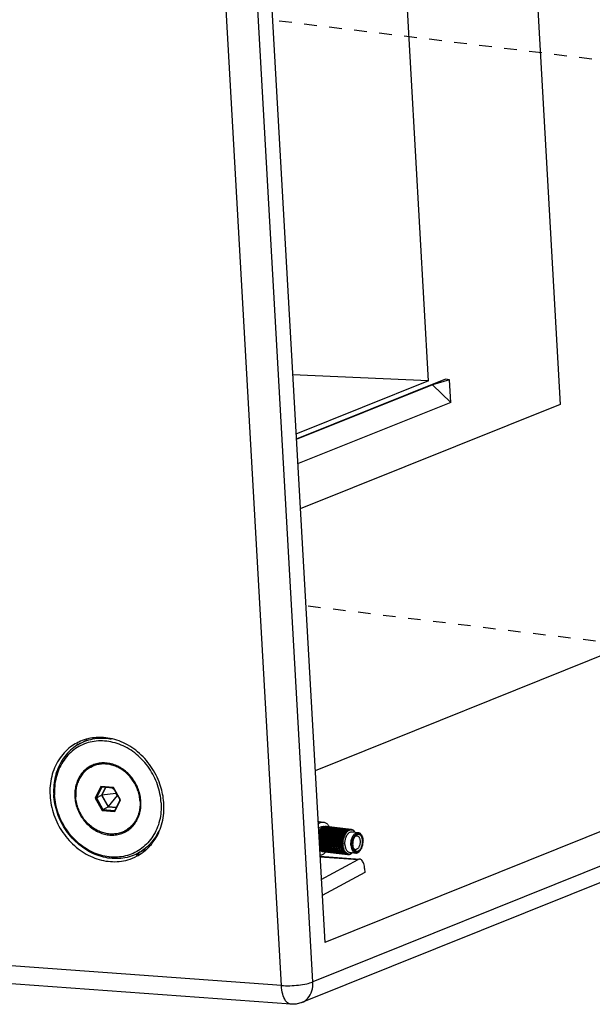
# Model space of a CAD drawing. Header units: inches. Extents: x -4 to 262, y 56 to 231.
# Tile 69 of 162: x 88.13 to 93.59, y 156.95 to 166.33. Entities that reach past the tile are written whole.
import ezdxf

# ---------------------------------------------------------------- set-up
doc = ezdxf.new("R2010")
doc.units = ezdxf.units.IN
doc.header["$LTSCALE"] = 1.2
doc.header["$MEASUREMENT"] = 0
doc.linetypes.add('DASHED', pattern=[0.2, 0.1, -0.1])
doc.layers.get('0').update_dxf_attribs({"linetype": 'CONTINUOUS'})
for name, color, linetype in [('02___PRT_ALL_AXES', 7, 'CONTINUOUS'), ('3_ALL_AXES', 7, 'CONTINUOUS'), ('7_ALL_FEATURES', 7, 'CONTINUOUS')]:
    doc.layers.add(name, color=color, linetype=linetype)

msp = doc.modelspace()

# ---------------------------------------------------------------- linework, layer by layer
at = {"color": 7, "linetype": 'Continuous'}
for p, q in [((89.7388, 180.5132), (91.0419, 157.5447)), ((97.8538, 160.2822), (91.0419, 157.5447)), ((88.9079, 159.0286), (88.8538, 158.9187)), ((88.916, 159.0226), (88.8654, 158.92)), ((88.8654, 158.92), (88.9155, 158.9469)), ((88.9079, 159.0286), (88.916, 159.0226)), ((89.0292, 159.0198), (88.9079, 159.0286)), ((88.9516, 159.02), (88.9155, 158.9469)), ((88.9155, 158.9469), (88.9782, 158.8361)), ((89.0292, 159.0144), (88.916, 159.0226)), ((88.9536, 159.0199), (88.9175, 158.9467)), ((89.0514, 158.9631), (88.9175, 158.9467)), ((88.9175, 158.9467), (88.9791, 158.8379)), ((89.0626, 158.9434), (88.9791, 158.8379)), ((89.0393, 158.9964), (89.0122, 159.0156)), ((89.0292, 159.0198), (89.0292, 159.0144)), ((89.0963, 158.9011), (89.0292, 159.0198)), ((89.0918, 158.9036), (89.0292, 159.0144)), ((89.0545, 158.9695), (89.0514, 158.9631)), ((89.0514, 158.9631), (89.0626, 158.9434)), ((89.0626, 158.9434), (89.0696, 158.9428)), ((88.8538, 158.9187), (88.8654, 158.92)), ((88.8538, 158.9187), (88.9209, 158.8)), ((88.8654, 158.92), (88.9281, 158.8092)), ((89.0413, 158.801), (89.0918, 158.9036)), ((89.0422, 158.7912), (89.0963, 158.9011)), ((89.0845, 158.9165), (89.0861, 158.892)), ((89.0963, 158.9011), (89.0918, 158.9036)), ((88.9209, 158.8), (88.9281, 158.8092)), ((88.9209, 158.8), (89.0422, 158.7912)), ((88.9281, 158.8092), (88.9782, 158.8361)), ((88.9281, 158.8092), (89.0413, 158.801)), ((88.9782, 158.8361), (89.0558, 158.8305)), ((88.9791, 158.8379), (89.0567, 158.8323)), ((89.0422, 158.7912), (89.0413, 158.801))]:
    msp.add_line(p, q, dxfattribs=at)
at = {"color": 4, "linetype": 'DASHED'}
for p, q in [((95.7303, 165.6973), (90.5437, 166.3261)), ((94.5759, 160.298), (90.8601, 160.7485))]:
    msp.add_line(p, q, dxfattribs=at)
at = {"layer": '02___PRT_ALL_AXES', "color": 7, "linetype": 'Continuous'}
for p, q in [((88.705, 159.4352), (88.7765, 159.4735)), ((88.8123, 159.2135), (88.8391, 159.2279)), ((88.8746, 159.2436), (88.8724, 159.2427)), ((89.2759, 158.8024), (89.2733, 158.7904)), ((90.9888, 158.6958), (91.0305, 158.6907)), ((89.1378, 158.6063), (89.1646, 158.6207)), ((89.2113, 158.6529), (89.2055, 158.648)), ((91.3026, 158.5983), (91.3604, 158.5913)), ((89.263, 158.3942), (89.3346, 158.4326)), ((91.2789, 158.4028), (91.3367, 158.3958))]:
    msp.add_line(p, q, dxfattribs=at)
for points, start_tangent, end_tangent in [([(88.8399, 159.2262), (88.8123, 159.2135)], (-0.931506, -0.363726), (-0.881342, -0.472478)), ([(88.8391, 159.2279), (88.8794, 159.2454)], (0.881334, 0.472493), (0.946423, 0.32293)), ([(88.8724, 159.2427), (88.8391, 159.2279)], (-0.939912, -0.341417), (-0.881371, -0.472424)), ([(88.9791, 159.2407), (88.9333, 159.244), (88.8885, 159.2399), (88.8455, 159.2284), (88.8399, 159.2262)], (-0.988416, 0.151767), (-0.931506, -0.363726)), ([(88.9065, 159.2525), (88.8746, 159.2436)], (-0.977927, -0.208946), (-0.943114, -0.332469)), ([(88.8794, 159.2454), (88.9049, 159.2528)], (0.946423, 0.32293), (0.97334, 0.229366)), ([(89.1118, 159.1875), (89.0694, 159.2121), (89.0248, 159.23), (88.9791, 159.2407)], (-0.828108, 0.560569), (-0.988416, 0.151767)), ([(88.8123, 159.2135), (88.8055, 159.2097), (88.7693, 159.1844), (88.7376, 159.153), (88.7113, 159.1161), (88.6909, 159.0746), (88.6768, 159.0294), (88.6693, 158.9816), (88.6687, 158.9322)], (-0.881342, -0.472478), (0.056642, -0.998395)), ([(89.2814, 158.8876), (89.2751, 158.9376), (89.2622, 158.9869), (89.2428, 159.0345), (89.2175, 159.0793), (89.1867, 159.1203), (89.1512, 159.1567), (89.1118, 159.1875)], (-0.056642, 0.998395), (-0.828108, 0.560569)), ([(89.1378, 158.6063), (89.1046, 158.5914), (89.0617, 158.5799), (89.0168, 158.5758), (88.971, 158.5791), (88.9253, 158.5898), (88.8807, 158.6077), (88.8383, 158.6323), (88.7989, 158.6631), (88.7634, 158.6995), (88.7326, 158.7405), (88.7073, 158.7853), (88.6879, 158.8329), (88.675, 158.8822), (88.6687, 158.9322)], (-0.881342, -0.472478), (-0.056642, 0.998395)), ([(89.2814, 158.8876), (89.2808, 158.8382), (89.2759, 158.8024)], (0.056642, -0.998395), (-0.188374, -0.982097)), ([(89.2733, 158.7904), (89.2592, 158.7452), (89.2388, 158.7037), (89.2125, 158.6668), (89.1808, 158.6354), (89.1636, 158.6222)], (-0.225521, -0.974238), (-0.8187, -0.574221)), ([(89.2208, 158.6608), (89.199, 158.6426), (89.1646, 158.6207)], (-0.732983, -0.680247), (-0.881334, -0.472493)), ([(89.2235, 158.6642), (89.2113, 158.6529)], (-0.711387, -0.702801), (-0.754807, -0.655947)), ([(90.9766, 158.6958), (90.9817, 158.6961), (90.9888, 158.6958)], (0.993437, 0.114381), (0.992741, -0.120276)), ([(90.9778, 158.6704), (90.9829, 158.6748), (90.9962, 158.6836), (91.0098, 158.6891), (91.0234, 158.6911), (91.0305, 158.6907)], (0.736853, 0.676054), (0.992741, -0.120276)), ([(91.0305, 158.6907), (91.0367, 158.6896), (91.0495, 158.6846), (91.0615, 158.6763), (91.0723, 158.6648), (91.0818, 158.6504), (91.0827, 158.6487)], (0.992741, -0.120276), (0.470926, -0.882173)), ([(89.1636, 158.6222), (89.1446, 158.6101), (89.1378, 158.6063)], (-0.8187, -0.574221), (-0.881342, -0.472478)), ([(89.181, 158.6302), (89.1714, 158.6244), (89.1646, 158.6207)], (-0.843478, -0.537164), (-0.881371, -0.472424)), ([(89.2055, 158.648), (89.181, 158.6302)], (-0.774048, -0.633127), (-0.843478, -0.537164)), ([(91.234, 158.4777), (91.2339, 158.4937), (91.2353, 158.5099), (91.2383, 158.5258), (91.2427, 158.541), (91.2483, 158.5552), (91.2552, 158.5678), (91.263, 158.5786), (91.2716, 158.5873), (91.2807, 158.5936), (91.2901, 158.5974), (91.2995, 158.5985), (91.3026, 158.5983)], (-0.056642, 0.998395), (0.992662, -0.12092)), ([(91.234, 158.4777), (91.2357, 158.4624), (91.2388, 158.448), (91.2434, 158.4351), (91.2493, 158.424), (91.2563, 158.415), (91.2642, 158.4083), (91.2729, 158.4042), (91.2789, 158.4028)], (0.056642, -0.998395), (0.992662, -0.12092)), ([(90.9946, 158.3779), (90.9998, 158.3777), (91.0134, 158.3797), (91.027, 158.3851), (91.0402, 158.3939), (91.0528, 158.4059), (91.0533, 158.4064)], (0.996623, -0.082109), (0.667767, 0.744371))]:
    msp.add_spline(points, degree=3, dxfattribs=dict(at, start_tangent=start_tangent, end_tangent=end_tangent))
at = {"layer": '3_ALL_AXES', "color": 7, "linetype": 'Continuous'}
for p, q in [((88.7755, 159.4814), (88.7666, 159.4789)), ((88.7927, 159.4856), (88.7755, 159.4814)), ((89.2647, 158.3842), (89.2815, 158.3894)), ((89.34, 158.4269), (89.348, 158.4342))]:
    msp.add_line(p, q, dxfattribs=at)
for points, start_tangent, end_tangent in [([(88.6777, 159.4428), (88.6201, 159.4061)], (-0.88135, -0.472464), (-0.799334, -0.600887)), ([(88.6888, 159.4345), (88.6725, 159.4192)], (-0.745995, -0.665952), (-0.71235, -0.701824)), ([(88.6976, 159.4529), (88.6777, 159.4428)], (-0.90357, -0.42844), (-0.88135, -0.472464)), ([(88.7666, 159.4789), (88.6976, 159.4529)], (-0.961301, -0.275502), (-0.90357, -0.42844)), ([(88.9326, 159.4957), (88.7927, 159.4856)], (-0.997367, 0.07252), (-0.975989, -0.217819)), ([(89.5059, 158.8995), (89.4718, 159.0501), (89.3854, 159.2203), (89.2579, 159.3597), (89.1019, 159.4546), (88.9326, 159.4957)], (-0.108369, 0.994111), (-0.997367, 0.07252)), ([(88.6201, 159.4061), (88.5074, 159.2841), (88.4397, 159.1251), (88.4235, 158.9446)], (-0.799334, -0.600887), (0.05656, -0.998399)), ([(88.4235, 158.9446), (88.4604, 158.7601), (88.5468, 158.5899), (88.6743, 158.4505), (88.8303, 158.3557), (88.9996, 158.3146)], (0.05656, -0.998399), (0.997367, -0.07252)), ([(89.4248, 158.5261), (89.4925, 158.6851), (89.5087, 158.8656)], (0.540634, 0.841258), (-0.05656, 0.998399)), ([(89.5087, 158.8656), (89.5059, 158.8995)], (-0.05656, 0.998399), (-0.108369, 0.994111)), ([(89.348, 158.4342), (89.4248, 158.5261)], (0.733024, 0.680203), (0.540634, 0.841258)), ([(89.2438, 158.3787), (89.2647, 158.3842)], (0.973122, 0.230289), (0.961051, 0.276371)), ([(89.2545, 158.3674), (89.2733, 158.378)], (0.88135, 0.472464), (0.857761, 0.514049)), ([(89.2733, 158.378), (89.3122, 158.4041)], (0.857761, 0.514049), (0.799334, 0.600887)), ([(89.3122, 158.4041), (89.34, 158.4269)], (0.799334, 0.600887), (0.748912, 0.662669)), ([(88.9996, 158.3146), (89.1657, 158.3313), (89.2545, 158.3674)], (0.997367, -0.07252), (0.88135, 0.472464))]:
    msp.add_spline(points, degree=3, dxfattribs=dict(at, start_tangent=start_tangent, end_tangent=end_tangent))
at = {"layer": '7_ALL_FEATURES', "color": 7, "linetype": 'Continuous'}
for p, q in [((90.6286, 157.1337), (88.3363, 197.5386)), ((90.9285, 157.1679), (88.6362, 197.5728)), ((92.2171, 181.5092), (93.286, 162.6687)), ((92.0308, 162.8929), (91.0023, 181.021)), ((92.0308, 162.8929), (90.7352, 162.9498)), ((92.0308, 162.8929), (90.7673, 162.3852)), ((92.1932, 162.9082), (90.7701, 162.3363)), ((92.2304, 162.9023), (92.0701, 162.8549)), ((92.2304, 162.9023), (92.1932, 162.9082)), ((92.2426, 162.6877), (92.2304, 162.9023)), ((92.0701, 162.8549), (90.7703, 162.3325)), ((92.0701, 162.8549), (92.2426, 162.6877)), ((92.2426, 162.6877), (90.7834, 162.1013)), ((93.286, 162.6687), (90.8077, 161.6727)), ((94.9183, 160.7741), (90.9492, 159.1791)), ((98.0039, 160.0114), (90.9285, 157.1679)), ((97.8995, 159.8155), (90.824, 156.9721)), ((90.6286, 157.1337), (60.1385, 159.3507)), ((90.7189, 156.9556), (60.2397, 159.1718)), ((88.8104, 159.2153), (88.8048, 159.2101)), ((88.8113, 159.2161), (88.8104, 159.2153)), ((88.8117, 159.2165), (88.8113, 159.2161)), ((89.1316, 158.6021), (89.1384, 158.6038)), ((90.9824, 158.5936), (91.2229, 158.5644)), ((90.983, 158.582), (91.2187, 158.5534)), ((90.9832, 158.5829), (91.2283, 158.5532)), ((90.9832, 158.5793), (91.2178, 158.5509)), ((90.9833, 158.596), (91.2239, 158.5668)), ((90.9836, 158.5726), (91.2249, 158.5433)), ((90.9838, 158.5693), (91.2239, 158.5401)), ((90.9839, 158.5672), (91.2143, 158.5392)), ((90.9844, 158.5859), (91.2294, 158.5562)), ((90.9894, 158.6084), (90.9882, 158.6062)), ((90.9882, 158.6062), (90.9898, 158.598)), ((90.9882, 158.6062), (91.2289, 158.577)), ((90.9894, 158.6084), (91.2301, 158.5792)), ((90.9898, 158.598), (91.2348, 158.5682)), ((90.9963, 158.6195), (90.995, 158.6176)), ((90.995, 158.6176), (90.9959, 158.6089)), ((90.995, 158.6176), (91.2357, 158.5884)), ((90.9959, 158.6089), (90.9957, 158.6076)), ((90.9959, 158.6089), (91.2409, 158.5792)), ((90.9963, 158.6195), (91.237, 158.5903)), ((91.0039, 158.6293), (91.0024, 158.6276)), ((91.0024, 158.6276), (91.0027, 158.6187)), ((91.0024, 158.6276), (91.2431, 158.5984)), ((91.0039, 158.6293), (91.2446, 158.6001)), ((91.0104, 158.6361), (91.0101, 158.6285)), ((91.012, 158.6375), (91.0104, 158.6361)), ((91.0104, 158.6361), (91.2511, 158.6069)), ((91.012, 158.6375), (91.2526, 158.6083)), ((91.0188, 158.643), (91.0181, 158.6368)), ((91.0204, 158.644), (91.0188, 158.643)), ((91.0188, 158.643), (91.2595, 158.6138)), ((91.0204, 158.644), (91.2611, 158.6149)), ((91.0271, 158.6459), (91.0251, 158.6461)), ((91.0275, 158.6481), (91.0266, 158.6433)), ((91.0292, 158.6488), (91.0275, 158.6481)), ((91.0275, 158.6481), (91.2682, 158.6189)), ((91.0292, 158.6488), (91.2698, 158.6196)), ((91.0364, 158.6513), (91.0355, 158.648)), ((91.038, 158.6517), (91.0364, 158.6513)), ((91.0364, 158.6513), (91.2771, 158.6221)), ((91.038, 158.6517), (91.2787, 158.6225)), ((91.0453, 158.6527), (91.0446, 158.6509)), ((91.0469, 158.6527), (91.0453, 158.6527)), ((91.0453, 158.6527), (91.2859, 158.6235)), ((91.0469, 158.6527), (91.2876, 158.6236)), ((91.054, 158.6521), (91.0539, 158.6519)), ((91.054, 158.6521), (91.2947, 158.623)), ((91.2229, 158.5644), (91.2239, 158.5668)), ((91.2334, 158.5655), (91.2239, 158.5668)), ((91.2289, 158.577), (91.2301, 158.5792)), ((91.2289, 158.577), (91.2348, 158.5682)), ((91.2394, 158.5767), (91.2301, 158.5792)), ((91.2335, 158.5655), (91.2334, 158.5655)), ((91.2357, 158.5884), (91.237, 158.5903)), ((91.2357, 158.5884), (91.2409, 158.5792)), ((91.246, 158.5868), (91.237, 158.5903)), ((91.2372, 158.5903), (91.2477, 158.589)), ((91.2397, 158.5767), (91.2394, 158.5767)), ((91.2431, 158.5984), (91.2446, 158.6001)), ((91.2431, 158.5984), (91.2477, 158.589)), ((91.2532, 158.5955), (91.2446, 158.6001)), ((91.2466, 158.5866), (91.246, 158.5868)), ((91.2482, 158.5982), (91.255, 158.5974)), ((91.2511, 158.6069), (91.2526, 158.6083)), ((91.2511, 158.6069), (91.255, 158.5974)), ((91.2609, 158.6027), (91.2526, 158.6083)), ((91.254, 158.5953), (91.2532, 158.5955)), ((91.2578, 158.6048), (91.2628, 158.6042)), ((91.2595, 158.6138), (91.2611, 158.6149)), ((91.2595, 158.6138), (91.2628, 158.6042)), ((91.2618, 158.6024), (91.2609, 158.6027)), ((91.2679, 158.6092), (91.2611, 158.6149)), ((91.267, 158.6099), (91.2708, 158.6095)), ((91.2689, 158.6084), (91.2679, 158.6092)), ((91.2682, 158.6189), (91.2698, 158.6196)), ((91.2682, 158.6189), (91.2708, 158.6095)), ((91.27, 158.6078), (91.2689, 158.6084)), ((91.274, 158.6155), (91.2698, 158.6196)), ((91.2771, 158.6123), (91.274, 158.6155)), ((91.2761, 158.6134), (91.2791, 158.613)), ((91.2771, 158.6221), (91.2787, 158.6225)), ((91.2771, 158.6221), (91.2791, 158.613)), ((91.281, 158.6198), (91.2787, 158.6225)), ((91.2854, 158.6145), (91.281, 158.6198)), ((91.2849, 158.6151), (91.2874, 158.6148)), ((91.2859, 158.614), (91.2854, 158.6145)), ((91.2859, 158.6235), (91.2876, 158.6236)), ((91.2859, 158.6235), (91.2874, 158.6148)), ((91.2867, 158.6136), (91.2859, 158.614)), ((91.2885, 158.6223), (91.2876, 158.6236)), ((91.2911, 158.6186), (91.2885, 158.6223)), ((91.2937, 158.615), (91.2911, 158.6186)), ((91.2937, 158.6151), (91.2956, 158.6148)), ((91.2947, 158.623), (91.2956, 158.6148)), ((91.2947, 158.623), (91.2963, 158.6226)), ((91.2971, 158.6212), (91.2963, 158.6226)), ((91.2993, 158.6176), (91.2971, 158.6212)), ((91.2971, 158.6212), (91.3032, 158.6205)), ((91.3017, 158.6136), (91.2993, 158.6176)), ((91.302, 158.6132), (91.3036, 158.613)), ((91.3032, 158.6205), (91.3036, 158.613)), ((91.3032, 158.6205), (91.3047, 158.6198)), ((91.3063, 158.6168), (91.3047, 158.6198)), ((91.3091, 158.6112), (91.3063, 158.6168)), ((91.3063, 158.6168), (91.3112, 158.6162)), ((91.3095, 158.6105), (91.3091, 158.6112)), ((91.31, 158.6096), (91.3113, 158.6095)), ((91.3112, 158.6162), (91.3113, 158.6095)), ((91.3112, 158.6162), (91.3127, 158.6152)), ((91.3147, 158.6106), (91.3127, 158.6152)), ((91.3168, 158.6056), (91.3147, 158.6106)), ((91.3147, 158.6106), (91.3188, 158.6101)), ((91.3176, 158.6044), (91.3185, 158.6043)), ((91.3188, 158.6101), (91.3185, 158.6043)), ((91.3188, 158.6101), (91.3201, 158.6087)), ((91.3223, 158.6026), (91.3201, 158.6087)), ((91.3236, 158.5992), (91.3223, 158.6026)), ((91.3223, 158.6026), (91.3257, 158.6022)), ((91.324, 158.5983), (91.3236, 158.5992)), ((91.3247, 158.5972), (91.324, 158.5983)), ((91.3245, 158.5975), (91.3251, 158.5974)), ((91.3249, 158.5971), (91.3247, 158.5972)), ((91.3251, 158.5974), (91.3249, 158.5971)), ((91.3257, 158.6022), (91.3251, 158.5974)), ((91.3257, 158.6022), (91.3269, 158.6006)), ((91.3286, 158.5951), (91.3269, 158.6006)), ((90.984, 158.5644), (91.2136, 158.5365)), ((90.9844, 158.5585), (91.2212, 158.5298)), ((90.9846, 158.5551), (91.2205, 158.5265)), ((90.9848, 158.5519), (91.2109, 158.5244)), ((90.9849, 158.549), (91.2104, 158.5217)), ((90.9852, 158.5441), (91.2186, 158.5158)), ((90.9854, 158.5406), (91.2181, 158.5124)), ((90.9856, 158.5363), (91.2086, 158.5093)), ((90.9858, 158.5335), (91.2083, 158.5065)), ((90.986, 158.5295), (91.2169, 158.5015)), ((90.9862, 158.5261), (91.2166, 158.4982)), ((90.9865, 158.5208), (91.2074, 158.494)), ((90.9867, 158.518), (91.2073, 158.4912)), ((90.9868, 158.5151), (91.2162, 158.4873)), ((90.987, 158.5118), (91.2162, 158.484)), ((90.9874, 158.5056), (91.2073, 158.4789)), ((90.9875, 158.5028), (91.2074, 158.4762)), ((90.9876, 158.5011), (91.2166, 158.4733)), ((90.9878, 158.4978), (91.2169, 158.4701)), ((90.9882, 158.4908), (91.2083, 158.4642)), ((90.9884, 158.4882), (91.2086, 158.4615)), ((90.9884, 158.4876), (91.2181, 158.4598)), ((90.9886, 158.4845), (91.2186, 158.4566)), ((90.989, 158.4768), (91.2105, 158.45)), ((90.9892, 158.4744), (91.211, 158.4475)), ((90.9893, 158.4721), (91.2213, 158.4439)), ((91.2073, 158.4912), (91.2074, 158.494)), ((91.2073, 158.4912), (91.2162, 158.4873)), ((91.2162, 158.484), (91.2073, 158.4789)), ((91.2074, 158.4762), (91.2073, 158.4789)), ((91.2166, 158.4982), (91.2074, 158.494)), ((91.2074, 158.4762), (91.2126, 158.4746)), ((91.2083, 158.5065), (91.2086, 158.5093)), ((91.2083, 158.5065), (91.2169, 158.5015)), ((91.2181, 158.5124), (91.2086, 158.5093)), ((91.2104, 158.5217), (91.2109, 158.5244)), ((91.2104, 158.5217), (91.2186, 158.5158)), ((91.2205, 158.5265), (91.2109, 158.5244)), ((91.2126, 158.4746), (91.2166, 158.4733)), ((91.2136, 158.5365), (91.2143, 158.5392)), ((91.2136, 158.5365), (91.2212, 158.5298)), ((91.2239, 158.5401), (91.2143, 158.5392)), ((91.2178, 158.5509), (91.2187, 158.5534)), ((91.2178, 158.5509), (91.2249, 158.5433)), ((91.2283, 158.5532), (91.2187, 158.5534)), ((91.2229, 158.5644), (91.2294, 158.5562)), ((91.33, 158.5546), (91.3257, 158.5485)), ((91.3381, 158.5572), (91.339, 158.5576)), ((91.3956, 158.5589), (91.3985, 158.5531)), ((90.9898, 158.4638), (91.2136, 158.4367)), ((90.9899, 158.4615), (91.2143, 158.4343)), ((90.9899, 158.4606), (91.2249, 158.4321)), ((90.9904, 158.4519), (91.2178, 158.4244)), ((90.9905, 158.4499), (91.2187, 158.4222)), ((90.991, 158.4414), (91.223, 158.4133)), ((90.9911, 158.4396), (91.224, 158.4114)), ((90.9915, 158.4324), (91.229, 158.4036)), ((90.9916, 158.4309), (91.2302, 158.402)), ((90.9956, 158.4304), (90.9951, 158.4246)), ((90.9951, 158.4246), (90.9964, 158.4233)), ((90.9951, 158.4246), (91.2358, 158.3955)), ((90.9964, 158.4233), (91.2371, 158.3941)), ((91.0026, 158.4221), (90.998, 158.4226)), ((91.0026, 158.4226), (91.0025, 158.4182)), ((91.0025, 158.4182), (91.004, 158.4172)), ((91.0025, 158.4182), (91.2432, 158.389)), ((91.004, 158.4172), (91.2446, 158.388)), ((91.0104, 158.4164), (91.0105, 158.4135)), ((91.0105, 158.4135), (91.012, 158.4129)), ((91.0105, 158.4135), (91.2512, 158.3844)), ((91.012, 158.4129), (91.2527, 158.3837)), ((91.0188, 158.4121), (91.0189, 158.4107)), ((91.0189, 158.4107), (91.0205, 158.4104)), ((91.0189, 158.4107), (91.2596, 158.3816)), ((91.0205, 158.4104), (91.2596, 158.3814)), ((91.2169, 158.4701), (91.2083, 158.4642)), ((91.2083, 158.4642), (91.2086, 158.4615)), ((91.2086, 158.4615), (91.2181, 158.4598)), ((91.2186, 158.4566), (91.2105, 158.45)), ((91.2105, 158.45), (91.211, 158.4475)), ((91.211, 158.4475), (91.2205, 158.4469)), ((91.2213, 158.4439), (91.2136, 158.4367)), ((91.2136, 158.4367), (91.2143, 158.4343)), ((91.2143, 158.4343), (91.224, 158.4349)), ((91.2249, 158.4321), (91.2178, 158.4244)), ((91.2178, 158.4244), (91.2187, 158.4222)), ((91.2187, 158.4222), (91.2283, 158.4239)), ((91.2205, 158.4469), (91.2207, 158.4469)), ((91.2205, 158.4225), (91.2295, 158.4214)), ((91.2295, 158.4214), (91.223, 158.4133)), ((91.223, 158.4133), (91.224, 158.4114)), ((91.224, 158.4349), (91.2243, 158.4348)), ((91.224, 158.4114), (91.2321, 158.4137)), ((91.2283, 158.4239), (91.2289, 158.4239)), ((91.2287, 158.4127), (91.2349, 158.412)), ((91.2349, 158.412), (91.229, 158.4036)), ((91.229, 158.4036), (91.2302, 158.402)), ((91.2302, 158.402), (91.2354, 158.4041)), ((91.2321, 158.4137), (91.2335, 158.4141)), ((91.2335, 158.4141), (91.2343, 158.4142)), ((91.2354, 158.4041), (91.2395, 158.4058)), ((91.241, 158.404), (91.2358, 158.3955)), ((91.2358, 158.3955), (91.2371, 158.3941)), ((91.2365, 158.4045), (91.241, 158.404)), ((91.2371, 158.3941), (91.2405, 158.3959)), ((91.2395, 158.4058), (91.2405, 158.4059)), ((91.2405, 158.3959), (91.2461, 158.3989)), ((91.2478, 158.3975), (91.2432, 158.389)), ((91.2432, 158.389), (91.2446, 158.388)), ((91.2443, 158.3979), (91.2478, 158.3975)), ((91.2446, 158.388), (91.2467, 158.3893)), ((91.2461, 158.3989), (91.2473, 158.3992)), ((91.2467, 158.3893), (91.2533, 158.3937)), ((91.2551, 158.3927), (91.2512, 158.3844)), ((91.2512, 158.3844), (91.2527, 158.3837)), ((91.2523, 158.393), (91.2551, 158.3927)), ((91.2527, 158.3837), (91.2538, 158.3845)), ((91.2538, 158.3845), (91.2582, 158.3879)), ((91.2582, 158.3879), (91.261, 158.3901)), ((91.2628, 158.3894), (91.2596, 158.3816)), ((91.2596, 158.3816), (91.2612, 158.3812)), ((91.2606, 158.3898), (91.2629, 158.3895)), ((91.2612, 158.3812), (91.2615, 158.3815)), ((91.2615, 158.3815), (91.2635, 158.3833)), ((91.2615, 158.3815), (91.2683, 158.3807)), ((91.2629, 158.3895), (91.2628, 158.3894)), ((91.2635, 158.3833), (91.2674, 158.3868)), ((91.2674, 158.3868), (91.269, 158.3883)), ((91.2708, 158.3877), (91.2683, 158.3807)), ((91.2683, 158.3807), (91.2699, 158.3807)), ((91.2691, 158.3884), (91.2709, 158.3882)), ((91.2699, 158.3807), (91.2715, 158.3823)), ((91.2709, 158.3882), (91.2708, 158.3877)), ((91.2715, 158.3823), (91.2749, 158.3859)), ((91.2715, 158.3823), (91.2772, 158.3817)), ((91.2749, 158.3859), (91.2772, 158.3883)), ((91.2774, 158.3825), (91.2772, 158.3817)), ((91.2772, 158.3817), (91.2788, 158.3821)), ((91.279, 158.3878), (91.2774, 158.3825)), ((91.2777, 158.3888), (91.2792, 158.3886)), ((91.2788, 158.3821), (91.2814, 158.3851)), ((91.2792, 158.3886), (91.279, 158.3878)), ((91.2814, 158.3851), (91.2855, 158.3901)), ((91.2814, 158.3851), (91.286, 158.3846)), ((91.2855, 158.3901), (91.2858, 158.3904)), ((91.2872, 158.3897), (91.286, 158.3846)), ((91.286, 158.3846), (91.2877, 158.3853)), ((91.2863, 158.3909), (91.2875, 158.3908)), ((91.2875, 158.3908), (91.2872, 158.3897)), ((91.2877, 158.3853), (91.2909, 158.3898)), ((91.2909, 158.3898), (91.2937, 158.3937)), ((91.2909, 158.3898), (91.2948, 158.3893)), ((91.2937, 158.3937), (91.2944, 158.3944)), ((91.2957, 158.3948), (91.2948, 158.3893)), ((91.2948, 158.3893), (91.2964, 158.3904)), ((91.2949, 158.3949), (91.2957, 158.3948)), ((91.2964, 158.3904), (91.3001, 158.3963)), ((91.3001, 158.3963), (91.3018, 158.3989)), ((91.3001, 158.3963), (91.3032, 158.3959)), ((91.3018, 158.3989), (91.3026, 158.4)), ((91.3036, 158.3998), (91.3032, 158.3959)), ((91.3032, 158.3959), (91.3048, 158.3973)), ((91.3048, 158.3973), (91.3061, 158.3995)), ((91.3133, 158.4456), (91.3157, 158.4393)), ((91.3157, 158.4393), (91.3159, 158.4387)), ((91.3174, 158.4397), (91.3179, 158.4391)), ((91.3786, 158.4188), (91.3828, 158.4238)), ((90.9954, 158.3644), (91.3771, 158.3367)), ((90.9957, 158.3598), (91.362, 158.3332)), ((91.0079, 158.1433), (91.362, 158.3332)), ((91.4243, 158.2095), (91.0166, 157.9909)), ((91.4222, 158.2476), (91.4243, 158.2095))]:
    msp.add_line(p, q, dxfattribs=at)
for points, start_tangent, end_tangent in [([(88.705, 159.4352), (88.6491, 159.3995), (88.5898, 159.3458), (88.5401, 159.2815), (88.5014, 159.2082), (88.4746, 159.1276), (88.4603, 159.0418), (88.4589, 158.9529)], (-0.881292, -0.472572), (0.056642, -0.998395)), ([(88.7167, 159.4189), (88.6513, 159.3785)], (-0.895327, -0.445409), (-0.799338, -0.600882)), ([(89.0089, 159.4786), (88.9516, 159.4862), (88.8698, 159.4851), (88.7909, 159.47), (88.7167, 159.4412), (88.705, 159.4352)], (-0.982315, 0.187234), (-0.881292, -0.472572)), ([(89.4827, 158.873), (89.4715, 158.9599), (89.4481, 159.0455), (89.4131, 159.1278), (89.3673, 159.2048), (89.3118, 159.2744), (89.2481, 159.3351), (89.1776, 159.3854), (89.1021, 159.4239), (89.0235, 159.4498), (88.9437, 159.4623), (88.8647, 159.4613), (88.7884, 159.4467), (88.7167, 159.4189)], (-0.056642, 0.998395), (-0.895327, -0.445409)), ([(88.6513, 159.3785), (88.594, 159.3266), (88.546, 159.2645), (88.5085, 159.1936), (88.4826, 159.1157), (88.4688, 159.0328), (88.4674, 158.9468)], (-0.799338, -0.600882), (0.056642, -0.998395)), ([(88.8076, 159.2222), (88.7662, 159.1946), (88.7301, 159.159), (88.7007, 159.1166), (88.6787, 159.0686), (88.6649, 159.0163), (88.6595, 158.961), (88.6627, 158.9044), (88.6744, 158.8479), (88.6943, 158.7931), (88.7219, 158.7415), (88.7564, 158.6945), (88.7969, 158.6534), (88.8422, 158.6192), (88.8912, 158.593), (88.9424, 158.5754), (88.9945, 158.567)], (-0.881339, -0.472484), (0.997367, -0.07252)), ([(88.9051, 159.252), (88.904, 159.2519), (88.8544, 159.2417), (88.8076, 159.2222)], (-0.994431, -0.105388), (-0.881339, -0.472484)), ([(88.8357, 159.2353), (88.8117, 159.2165)], (-0.82115, -0.570713), (-0.749873, -0.661581)), ([(88.9556, 159.2528), (88.9051, 159.252)], (-0.997367, 0.07252), (-0.994431, -0.105388)), ([(89.0794, 159.217), (89.059, 159.2268), (89.0077, 159.2443), (88.9556, 159.2528)], (-0.888082, 0.459686), (-0.997367, 0.07252)), ([(89.1079, 159.2006), (89.0794, 159.217)], (-0.842169, 0.539213), (-0.888082, 0.459686)), ([(89.2882, 158.8229), (89.2906, 158.8587), (89.2874, 158.9154), (89.2757, 158.9719), (89.2558, 159.0267), (89.2282, 159.0783), (89.1937, 159.1253), (89.1532, 159.1664), (89.1079, 159.2006)], (0.119886, 0.992788), (-0.842169, 0.539213)), ([(89.1771, 158.3594), (89.0982, 158.3443), (89.0164, 158.3432), (88.9339, 158.3562), (88.8526, 158.383), (88.7745, 158.4228), (88.7016, 158.4748), (88.6356, 158.5376), (88.5782, 158.6097), (88.5308, 158.6893), (88.4946, 158.7744), (88.4704, 158.863), (88.4589, 158.9529)], (-0.961279, -0.275578), (-0.056642, 0.998395)), ([(89.1617, 158.3731), (89.0854, 158.3585), (89.0064, 158.3574), (88.9266, 158.37), (88.848, 158.3959), (88.7725, 158.4344), (88.702, 158.4847), (88.6383, 158.5454), (88.5828, 158.615), (88.537, 158.692), (88.502, 158.7743), (88.4786, 158.8599), (88.4674, 158.9468)], (-0.961279, -0.275578), (-0.056642, 0.998395)), ([(89.4827, 158.873), (89.4813, 158.787), (89.4675, 158.7041), (89.4416, 158.6262), (89.4041, 158.5553), (89.3561, 158.4932), (89.2988, 158.4413)], (0.056642, -0.998395), (-0.799338, -0.600882)), ([(89.2204, 158.6613), (89.2495, 158.7032), (89.2714, 158.7512), (89.2853, 158.8035)], (0.641871, 0.766812), (0.176188, 0.984357)), ([(89.2853, 158.8035), (89.2882, 158.8229)], (0.176188, 0.984357), (0.119886, 0.992788)), ([(89.1425, 158.5976), (89.1839, 158.6252), (89.22, 158.6608), (89.2204, 158.6613)], (0.881339, 0.472484), (0.641871, 0.766812)), ([(88.9945, 158.567), (89.0461, 158.5679), (89.0958, 158.5781), (89.1425, 158.5976)], (0.997367, -0.07252), (0.881339, 0.472484)), ([(89.1384, 158.6038), (89.1547, 158.6086), (89.1669, 158.613)], (0.967621, 0.252409), (0.932704, 0.360642)), ([(89.4609, 158.6083), (89.4279, 158.5479), (89.3782, 158.4836), (89.3189, 158.4299), (89.263, 158.3942)], (-0.41733, -0.908755), (-0.881292, -0.472572)), ([(91.0054, 158.6433), (90.9948, 158.6375), (90.9847, 158.6289), (90.9804, 158.6244)], (-0.927876, -0.37289), (-0.651533, -0.75862)), ([(90.9898, 158.598), (90.9898, 158.5972), (90.9896, 158.5964), (90.9893, 158.5957), (90.9889, 158.5953)], (0.182748, -0.98316), (-0.857296, -0.514824)), ([(91.0251, 158.6461), (91.0162, 158.6461), (91.0054, 158.6433)], (-0.992791, 0.11986), (-0.927876, -0.37289)), ([(91.2348, 158.5682), (91.2352, 158.5674), (91.2352, 158.5665), (91.2349, 158.5659), (91.2343, 158.5655), (91.2335, 158.5655)], (0.555998, -0.831184), (-0.992826, 0.119571)), ([(91.2409, 158.5792), (91.2412, 158.5783), (91.2412, 158.5775), (91.2408, 158.577), (91.2402, 158.5767), (91.2397, 158.5767)], (0.494121, -0.869393), (-0.992963, 0.118428)), ([(91.2477, 158.589), (91.248, 158.5881), (91.2479, 158.5873), (91.2475, 158.5868), (91.2468, 158.5866), (91.2466, 158.5866)], (0.43409, -0.90087), (-0.993189, 0.116516)), ([(91.255, 158.5974), (91.2552, 158.5965), (91.2551, 158.5958), (91.2547, 158.5954), (91.254, 158.5953), (91.254, 158.5953)], (0.376016, -0.926613), (-0.993237, 0.116107)), ([(91.2628, 158.6042), (91.2629, 158.6034), (91.2627, 158.6027), (91.2623, 158.6024), (91.2618, 158.6024)], (0.319813, -0.947481), (-0.992265, 0.124141)), ([(91.2708, 158.6095), (91.2709, 158.6086), (91.2707, 158.6081), (91.2702, 158.6078), (91.27, 158.6078)], (0.265246, -0.964181), (-0.992732, 0.120346)), ([(91.2783, 158.6116), (91.2778, 158.6118), (91.2771, 158.6123)], (-0.995412, 0.095686), (-0.704729, 0.709477)), ([(91.2791, 158.613), (91.2791, 158.6122), (91.2789, 158.6118), (91.2784, 158.6116), (91.2783, 158.6116)], (0.21195, -0.97728), (-0.995412, 0.095686)), ([(91.2874, 158.6148), (91.2874, 158.6141), (91.2871, 158.6137), (91.2867, 158.6136)], (0.159437, -0.987208), (-0.994515, 0.104589)), ([(91.2918, 158.4707), (91.2917, 158.4886), (91.2936, 158.5067), (91.2974, 158.5243), (91.3029, 158.5409), (91.31, 158.5558), (91.3184, 158.5686), (91.3278, 158.5789), (91.3379, 158.5863), (91.3484, 158.5905), (91.3589, 158.5914), (91.3604, 158.5913)], (-0.056642, 0.998395), (0.992612, -0.121331)), ([(91.295, 158.6139), (91.2948, 158.6139), (91.2942, 158.6143), (91.2937, 158.615)], (-0.990922, 0.134438), (-0.576977, 0.81676)), ([(91.2956, 158.6148), (91.2955, 158.6142), (91.2953, 158.6139), (91.295, 158.6139)], (0.107057, -0.994253), (-0.990922, 0.134438)), ([(91.3031, 158.6123), (91.3028, 158.6124), (91.3023, 158.6129), (91.3017, 158.6136)], (-0.997545, 0.070032), (-0.514554, 0.857458)), ([(91.3027, 158.4718), (91.3027, 158.4882), (91.3045, 158.5048), (91.3079, 158.5211), (91.313, 158.5363), (91.3195, 158.55), (91.3272, 158.5619), (91.3359, 158.5713), (91.3452, 158.5781), (91.3548, 158.582), (91.3645, 158.5828), (91.3738, 158.5806), (91.3825, 158.5753), (91.3902, 158.5673), (91.3956, 158.5589)], (-0.056642, 0.998395), (0.4763, -0.879283)), ([(91.3036, 158.613), (91.3035, 158.6125), (91.3032, 158.6123), (91.3031, 158.6123)], (0.053926, -0.998545), (-0.997545, 0.070032)), ([(91.3109, 158.6089), (91.3109, 158.6089), (91.3104, 158.6092), (91.31, 158.6097), (91.3095, 158.6105)], (-0.999876, -0.015724), (-0.453884, 0.891061)), ([(91.3113, 158.6095), (91.3112, 158.609), (91.3109, 158.6089)], (-0.001243, -0.999999), (-0.999876, -0.015724)), ([(91.3182, 158.6038), (91.3181, 158.6039), (91.3177, 158.6042), (91.3172, 158.6048), (91.3168, 158.6056)], (-0.995522, 0.094535), (-0.395158, 0.918613)), ([(91.3185, 158.6043), (91.3183, 158.6039), (91.3182, 158.6038)], (-0.060479, -0.998169), (-0.995522, 0.094535)), ([(91.3505, 158.5713), (91.3424, 158.5669), (91.3347, 158.5602), (91.33, 158.5546)], (-0.927876, -0.37289), (-0.608073, -0.793881)), ([(91.3594, 158.4142), (91.3675, 158.4186), (91.3752, 158.4254), (91.3822, 158.4341), (91.3885, 158.4447), (91.3937, 158.4567), (91.3977, 158.4698), (91.4005, 158.4836), (91.4018, 158.4977), (91.4018, 158.5116), (91.4003, 158.5249), (91.3974, 158.5373), (91.3933, 158.5484), (91.388, 158.5577), (91.3816, 158.5651), (91.3745, 158.5702), (91.3668, 158.573), (91.3587, 158.5734), (91.3505, 158.5713)], (0.927876, 0.37289), (-0.927876, -0.37289)), ([(91.3604, 158.5913), (91.369, 158.589), (91.3784, 158.5833), (91.3868, 158.5746), (91.394, 158.5631), (91.3958, 158.5591)], (0.992612, -0.121331), (0.401024, -0.916068)), ([(91.2162, 158.4873), (91.217, 158.4868), (91.2173, 158.4861), (91.2173, 158.4853), (91.2169, 158.4846), (91.2162, 158.484)], (0.915476, -0.402373), (-0.868909, -0.494972)), ([(91.2169, 158.5015), (91.2176, 158.5009), (91.2179, 158.5002), (91.2178, 158.4994), (91.2174, 158.4987), (91.2166, 158.4982)], (0.865467, -0.500967), (-0.912196, -0.409755)), ([(91.2166, 158.4733), (91.2174, 158.4729), (91.2178, 158.4722), (91.2179, 158.4715), (91.2175, 158.4707), (91.2169, 158.4701)], (0.955734, -0.294232), (-0.821567, -0.570111)), ([(91.2186, 158.5158), (91.2192, 158.5151), (91.2194, 158.5143), (91.2193, 158.5135), (91.2188, 158.5128), (91.2181, 158.5124)], (0.808435, -0.588585), (-0.949293, -0.314392)), ([(91.2212, 158.5298), (91.2218, 158.529), (91.222, 158.5282), (91.2218, 158.5274), (91.2213, 158.5268), (91.2205, 158.5265)], (0.747005, -0.664818), (-0.977789, -0.20959)), ([(91.2249, 158.5433), (91.2254, 158.5425), (91.2255, 158.5417), (91.2253, 158.5409), (91.2247, 158.5404), (91.2239, 158.5401)], (0.683404, -0.730041), (-0.995281, -0.097036)), ([(91.2294, 158.5562), (91.2299, 158.5554), (91.2299, 158.5545), (91.2296, 158.5538), (91.2291, 158.5534), (91.2283, 158.5532)], (0.619338, -0.785124), (-0.999789, 0.020564)), ([(91.3027, 158.4718), (91.3045, 158.456), (91.308, 158.4415), (91.3132, 158.4288), (91.3197, 158.4182), (91.3274, 158.4102), (91.3361, 158.405), (91.3454, 158.4027), (91.3551, 158.4036), (91.3647, 158.4074), (91.374, 158.4142), (91.3786, 158.4188)], (0.056642, -0.998395), (0.673016, 0.739628)), ([(91.3257, 158.5485), (91.3214, 158.5409), (91.3162, 158.5289), (91.3122, 158.5158), (91.3094, 158.502), (91.3081, 158.4879), (91.3081, 158.4739), (91.3096, 158.4606), (91.3125, 158.4482), (91.3133, 158.4456)], (-0.533028, -0.846098), (0.315357, -0.948973)), ([(91.3309, 158.5531), (91.3257, 158.5485)], (-0.800397, -0.59947), (-0.69383, -0.720139)), ([(91.3381, 158.5572), (91.3309, 158.5531)], (-0.927876, -0.37289), (-0.800397, -0.59947)), ([(91.339, 158.5576), (91.3434, 158.5587)], (0.940195, 0.340636), (0.986769, 0.162132)), ([(91.3434, 158.5587), (91.3455, 158.559), (91.3495, 158.5589)], (0.986769, 0.162132), (0.992771, -0.120023)), ([(91.3495, 158.5589), (91.3528, 158.5582), (91.3596, 158.555), (91.3657, 158.5495), (91.3709, 158.5418), (91.375, 158.5323), (91.3778, 158.5214), (91.3792, 158.5094), (91.3792, 158.4969), (91.3777, 158.4842), (91.3748, 158.472), (91.3707, 158.4606), (91.3655, 158.4505), (91.3593, 158.4421), (91.3525, 158.4356), (91.3453, 158.4315)], (0.992771, -0.120023), (-0.927876, -0.37289)), ([(91.3828, 158.4238), (91.3904, 158.4355), (91.3969, 158.4492), (91.402, 158.4645), (91.4054, 158.4807), (91.4072, 158.4973), (91.4072, 158.5138)], (0.608193, 0.793789), (-0.056642, 0.998395)), ([(91.3985, 158.5531), (91.4019, 158.544), (91.4054, 158.5295), (91.4072, 158.5138)], (0.401086, -0.916041), (0.056642, -0.998395)), ([(89.2988, 158.4413), (89.2334, 158.4009), (89.1617, 158.3731)], (-0.799338, -0.600882), (-0.961279, -0.275578)), ([(89.263, 158.3942), (89.2513, 158.3881), (89.1771, 158.3594)], (-0.881292, -0.472572), (-0.961279, -0.275578)), ([(91.2181, 158.4598), (91.2189, 158.4594), (91.2193, 158.4588), (91.2194, 158.4581), (91.2192, 158.4573), (91.2186, 158.4566)], (0.983837, -0.179067), (-0.771888, -0.635759)), ([(91.2207, 158.4469), (91.2214, 158.4467), (91.2219, 158.4461), (91.222, 158.4454), (91.2218, 158.4447), (91.2213, 158.4439)], (0.992518, -0.122097), (-0.721141, -0.692788)), ([(91.2243, 158.4348), (91.2248, 158.4347), (91.2253, 158.4343), (91.2255, 158.4337), (91.2254, 158.4329), (91.2249, 158.4321)], (0.992478, -0.122423), (-0.670194, -0.742186)), ([(91.2289, 158.4239), (91.2291, 158.4239), (91.2297, 158.4235), (91.23, 158.4229), (91.2299, 158.4222), (91.2295, 158.4214)], (0.992057, -0.125791), (-0.619578, -0.784935)), ([(91.2343, 158.4142), (91.235, 158.414), (91.2353, 158.4135), (91.2352, 158.4128), (91.2349, 158.412)], (0.992154, -0.12502), (-0.569556, -0.821952)), ([(91.2405, 158.4059), (91.2409, 158.4058), (91.2413, 158.4054), (91.2413, 158.4048), (91.241, 158.404)], (0.993201, -0.116408), (-0.520185, -0.854054)), ([(91.2473, 158.3992), (91.2476, 158.3991), (91.248, 158.3988), (91.248, 158.3982), (91.2478, 158.3975)], (0.992349, -0.123466), (-0.471349, -0.881947)), ([(91.2533, 158.3937), (91.2541, 158.394), (91.2547, 158.3941)], (0.837683, 0.546157), (0.988433, -0.151655)), ([(91.2547, 158.3941), (91.2548, 158.3941), (91.2552, 158.3939), (91.2553, 158.3934), (91.2551, 158.3927)], (0.988433, -0.151655), (-0.422779, -0.906233)), ([(91.261, 158.3901), (91.2618, 158.3906), (91.2624, 158.3907), (91.2625, 158.3907)], (0.78862, 0.614881), (0.990061, -0.140639)), ([(91.2625, 158.3907), (91.2628, 158.3906), (91.263, 158.3902), (91.2629, 158.3895)], (0.990061, -0.140639), (-0.374042, -0.927412)), ([(91.269, 158.3883), (91.2697, 158.3889), (91.2704, 158.3891), (91.2706, 158.3892)], (0.738114, 0.674676), (0.993967, -0.109681)), ([(91.2706, 158.3892), (91.2708, 158.3891), (91.271, 158.3888), (91.2709, 158.3882)], (0.993967, -0.109681), (-0.3245, -0.945886)), ([(91.2772, 158.3883), (91.2779, 158.389), (91.2785, 158.3893), (91.2789, 158.3894)], (0.68716, 0.726506), (0.983521, -0.180796)), ([(91.2789, 158.3894), (91.279, 158.3894), (91.2792, 158.3891), (91.2792, 158.3886)], (0.983521, -0.180796), (-0.2732, -0.961957)), ([(91.2858, 158.3904), (91.2862, 158.3908), (91.2868, 158.3913), (91.2872, 158.3914), (91.2873, 158.3914)], (0.681526, 0.731794), (0.966607, -0.256263)), ([(91.2873, 158.3914), (91.2875, 158.3913), (91.2875, 158.3908)], (0.966607, -0.256263), (-0.218654, -0.975803)), ([(91.2918, 158.4707), (91.2937, 158.4536), (91.2976, 158.4379), (91.3031, 158.424), (91.3102, 158.4125), (91.3186, 158.4038), (91.3281, 158.3981), (91.3367, 158.3958)], (0.056642, -0.998395), (0.992612, -0.121331)), ([(91.2944, 158.3944), (91.2949, 158.3949), (91.2954, 158.3952), (91.2955, 158.3952)], (0.696382, 0.717672), (0.99102, -0.133717)), ([(91.2955, 158.3952), (91.2956, 158.3951), (91.2957, 158.3948)], (0.99102, -0.133717), (-0.158355, -0.987382)), ([(91.3133, 158.4456), (91.3174, 158.4397)], (0.501958, -0.864892), (0.640292, -0.768131)), ([(91.3159, 158.4387), (91.3166, 158.4372), (91.3219, 158.4278), (91.3283, 158.4205), (91.3354, 158.4153), (91.3431, 158.4125), (91.3512, 158.4121), (91.3594, 158.4142)], (0.401061, -0.916051), (0.927876, 0.37289)), ([(91.3179, 158.4391), (91.3239, 158.4337), (91.3285, 158.4313)], (0.656975, -0.753912), (0.928294, -0.371847)), ([(91.3285, 158.4313), (91.3307, 158.4305), (91.3339, 158.4299)], (0.928294, -0.371847), (0.992771, -0.120023)), ([(91.3339, 158.4299), (91.3379, 158.4298), (91.3453, 158.4315)], (0.992771, -0.120023), (0.927876, 0.37289)), ([(91.3367, 158.3958), (91.3382, 158.3957), (91.3487, 158.3966), (91.3592, 158.4008), (91.3693, 158.4082), (91.3787, 158.4184), (91.3788, 158.4186)], (0.992612, -0.121331), (0.608183, 0.793796)), ([(91.377, 158.3366), (91.374, 158.3367), (91.362, 158.3332)], (-0.997018, 0.077165), (-0.881334, -0.472493)), ([(91.4222, 158.2476), (91.4194, 158.272), (91.414, 158.2944), (91.4063, 158.3127), (91.397, 158.3261), (91.3859, 158.3343), (91.377, 158.3366)], (-0.056642, 0.998395), (-0.997018, 0.077165)), ([(90.6286, 157.1337), (90.7091, 157.132), (90.793, 157.1378), (90.8697, 157.1504), (90.9285, 157.1679)], (0.997367, -0.07252), (0.927876, 0.37289)), ([(90.824, 156.9721), (90.8812, 157.0131), (90.9188, 157.0822), (90.9285, 157.1679)], (0.927649, 0.373454), (-0.056642, 0.998395)), ([(90.7188, 156.956), (90.7073, 156.9579), (90.6695, 156.9886), (90.6418, 157.0503), (90.6286, 157.1337)], (-0.998666, 0.051628), (-0.056642, 0.998395)), ([(90.824, 156.9721), (90.7805, 156.9593), (90.7344, 156.955), (90.7187, 156.9556)], (-0.927876, -0.37289), (-0.997346, 0.072805))]:
    msp.add_spline(points, degree=3, dxfattribs=dict(at, start_tangent=start_tangent, end_tangent=end_tangent))

doc.saveas('drawing.dxf')
